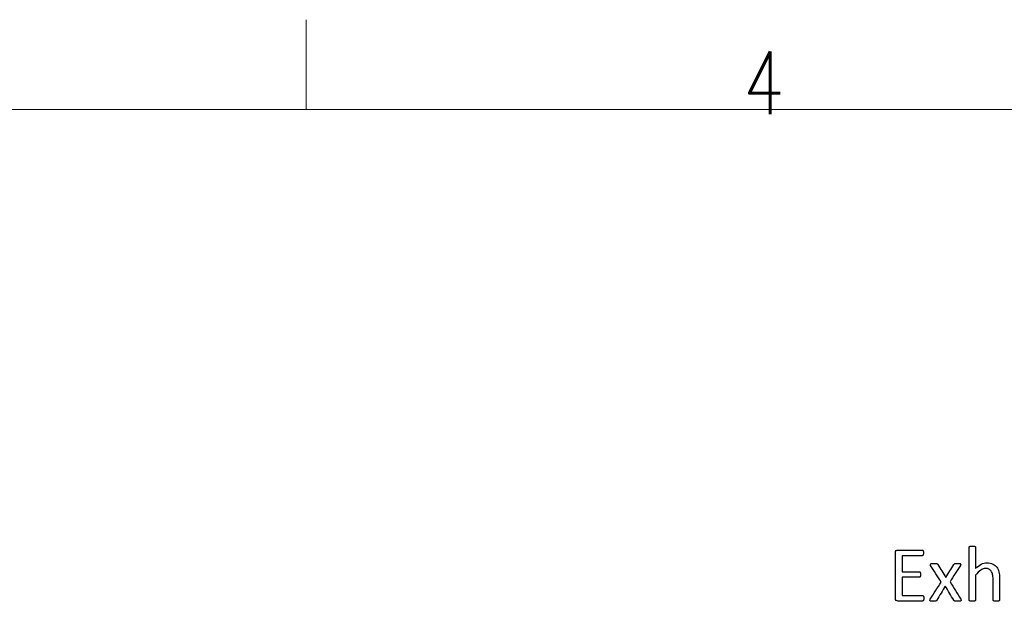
# Model space of a CAD drawing. Header units: inches. Extents: x 0 to 20790, y -12 to 14700.
# Tile 191 of 256: x 4586 to 6508, y 13565 to 14700. Entities that reach past the tile are written whole.
import ezdxf

# ---------------------------------------------------------------- set-up
doc = ezdxf.new("R2010")
doc.units = ezdxf.units.IN
doc.layers.add('210', color=7, linetype='Continuous', true_color=0xffffff)
doc.layers.add('254', color=7, linetype='Continuous', true_color=0xffffff)
doc.styles.add('latin_extended', font='simplex.shx')

msp = doc.modelspace()

# ---------------------------------------------------------------- linework, layer by layer
at = {"layer": '210', "color": 7, "linetype": 'Continuous', "lineweight": 18}
for p, q in [((5145, 14525), (5145, 14700)), ((175, 14525), (20615, 14525))]:
    msp.add_line(p, q, dxfattribs=at)
at = {"layer": '254', "color": 2, "linetype": 'Continuous', "lineweight": 25}
for points, knots in [([(6498.537, 13566.36), (6498.732, 13566.625), (6498.847, 13566.971), (6498.847, 13581.455), (6498.847, 13595.506), (6498.847, 13614.519), (6498.414, 13618.76), (6496.739, 13625.807), (6495.327, 13628.858), (6491.428, 13634.077), (6488.864, 13636.187), (6482.575, 13639.303), (6478.68, 13640.082), (6470.313, 13640.082), (6466.591, 13639.158), (6459.205, 13635.408), (6455.541, 13632.551), (6451.905, 13628.714), (6451.905, 13642.534), (6451.905, 13656.354), (6451.905, 13670.578), (6451.79, 13670.953), (6451.588, 13671.241), (6451.386, 13671.559), (6451.069, 13671.819), (6450.145, 13672.222), (6449.482, 13672.367), (6447.866, 13672.598), (6446.799, 13672.626), (6444.289, 13672.626), (6443.25, 13672.598), (6441.634, 13672.367), (6440.971, 13672.222), (6439.99, 13671.819), (6439.672, 13671.559), (6439.47, 13671.241), (6439.297, 13670.953), (6439.211, 13670.578), (6439.211, 13635.917), (6439.211, 13601.661), (6439.211, 13566.971), (6439.297, 13566.625), (6439.47, 13566.366), (6439.672, 13566.077), (6439.99, 13565.817), (6440.971, 13565.413), (6441.634, 13565.269), (6442.442, 13565.154), (6443.25, 13565.067), (6444.289, 13565.01), (6446.799, 13565.01), (6447.866, 13565.067), (6448.674, 13565.154), (6449.482, 13565.269), (6450.145, 13565.413), (6451.069, 13565.817), (6451.386, 13566.077), (6451.588, 13566.366), (6451.79, 13566.625), (6451.905, 13566.971), (6451.905, 13583.532), (6451.905, 13599.66), (6451.905, 13615.789), (6455.396, 13620.145), (6458.714, 13623.463), (6465.1, 13627.95), (6468.264, 13629.089), (6473.919, 13629.089), (6476.083, 13628.628), (6479.811, 13626.792), (6481.334, 13625.454), (6483.687, 13621.954), (6484.594, 13619.885), (6485.855, 13615.072), (6486.152, 13611.894), (6486.152, 13594.429), (6486.152, 13580.916), (6486.152, 13566.971), (6486.239, 13566.625), (6486.441, 13566.366), (6486.643, 13566.077), (6486.989, 13565.817), (6487.912, 13565.413), (6488.547, 13565.269), (6489.384, 13565.154), (6490.192, 13565.067), (6491.23, 13565.01), (6493.769, 13565.01), (6494.779, 13565.067), (6495.616, 13565.154), (6496.424, 13565.269), (6497.058, 13565.413), (6497.982, 13565.817), (6498.328, 13566.077), (6498.537, 13566.36)], [0, 0, 0, 0, 0.00276963, 0.00276963, 0.09269016, 0.09269016, 0.12444855, 0.12444855, 0.15626645, 0.15626645, 0.18769239, 0.18769239, 0.21911832, 0.21911832, 0.24465189, 0.24465189, 0.27018547, 0.27018547, 0.27018547, 0.36857009, 0.36857009, 0.37144564, 0.37144564, 0.37144564, 0.37446454, 0.37446454, 0.37748345, 0.37748345, 0.38050236, 0.38050236, 0.38345265, 0.38345265, 0.38640295, 0.38640295, 0.38935325, 0.38935325, 0.38935325, 0.3919105, 0.3919105, 0.60878975, 0.60878975, 0.61152966, 0.61152966, 0.61152966, 0.61437355, 0.61437355, 0.61721744, 0.61721744, 0.61721744, 0.62409358, 0.62409358, 0.63112963, 0.63112963, 0.63112963, 0.63556176, 0.63556176, 0.63999388, 0.63999388, 0.63999388, 0.64246102, 0.64246102, 0.73440309, 0.73440309, 0.73440309, 0.76526802, 0.76526802, 0.79594708, 0.79594708, 0.81993253, 0.81993253, 0.84362141, 0.84362141, 0.86704349, 0.86704349, 0.89013709, 0.89013709, 0.96908236, 0.96908236, 0.97161086, 0.97161086, 0.97161086, 0.9744754, 0.9744754, 0.97733994, 0.97733994, 0.97733994, 0.98441453, 0.98441453, 0.99117469, 0.99117469, 0.99117469, 0.99558735, 0.99558735, 1, 1, 1, 1]), ([(6439.47, 13566.366), (6439.297, 13566.625), (6439.211, 13566.971), (6439.211, 13601.661), (6439.211, 13635.917), (6439.211, 13670.578), (6439.297, 13670.953), (6439.47, 13671.241)], [0, 0, 0, 0, 0.01233215, 0.01233215, 0.98849, 0.98849, 1, 1, 1, 1]), ([(6439.47, 13671.241), (6439.672, 13671.559), (6439.99, 13671.819), (6440.971, 13672.222), (6441.634, 13672.367), (6443.25, 13672.598), (6444.289, 13672.626), (6446.799, 13672.626), (6447.866, 13672.598), (6449.482, 13672.367), (6450.145, 13672.222), (6451.069, 13671.819), (6451.386, 13671.559), (6451.588, 13671.241)], [0, 0, 0, 0, 0.16475096, 0.16475096, 0.32950192, 0.32950192, 0.49425287, 0.49425287, 0.66283525, 0.66283525, 0.83141762, 0.83141762, 1, 1, 1, 1]), ([(6451.588, 13671.241), (6451.79, 13670.953), (6451.905, 13670.578), (6451.905, 13656.354), (6451.905, 13642.534), (6451.905, 13628.714)], [0, 0, 0, 0, 0.02839757, 0.02839757, 1, 1, 1, 1]), ([(6350.737, 13568.499), (6350.838, 13569.193), (6350.896, 13570.001), (6350.896, 13571.963), (6350.838, 13572.828), (6350.722, 13573.521), (6350.636, 13574.213), (6350.434, 13574.761), (6350.203, 13575.194), (6349.943, 13575.627), (6349.626, 13575.944), (6349.309, 13576.175), (6348.963, 13576.377), (6348.587, 13576.464), (6335.027, 13576.464), (6321.871, 13576.464), (6308.714, 13576.464), (6308.714, 13588.341), (6308.714, 13600.218), (6308.714, 13612.095), (6319.851, 13612.095), (6330.988, 13612.095), (6342.529, 13612.095), (6342.904, 13612.182), (6343.221, 13612.355), (6343.567, 13612.528), (6343.856, 13612.846), (6344.317, 13613.653), (6344.462, 13614.202), (6344.577, 13614.865), (6344.664, 13615.529), (6344.721, 13616.308), (6344.721, 13618.212), (6344.664, 13619.078), (6344.577, 13619.77), (6344.462, 13620.491), (6344.317, 13621.068), (6343.856, 13621.876), (6343.567, 13622.194), (6343.221, 13622.424), (6342.904, 13622.655), (6342.529, 13622.771), (6330.988, 13622.771), (6319.851, 13622.771), (6308.714, 13622.771), (6308.714, 13633.186), (6308.714, 13643.602), (6308.714, 13654.017), (6321.698, 13654.017), (6334.681, 13654.017), (6348.068, 13654.017), (6348.443, 13654.132), (6348.761, 13654.334), (6349.107, 13654.536), (6349.366, 13654.854), (6349.77, 13655.719), (6349.943, 13656.296), (6350.088, 13656.989), (6350.203, 13657.681), (6350.261, 13658.489), (6350.261, 13660.422), (6350.203, 13661.288), (6350.088, 13661.98), (6349.943, 13662.673), (6349.77, 13663.25), (6349.366, 13664.173), (6349.107, 13664.519), (6348.761, 13664.721), (6348.443, 13664.923), (6348.068, 13665.01), (6331.911, 13665.01), (6316.158, 13665.01), (6299.222, 13665.01), (6298.126, 13664.634), (6297.058, 13663.827), (6296.02, 13663.019), (6295.5, 13661.634), (6295.5, 13630.051), (6295.5, 13600.459), (6295.5, 13568.847), (6296.02, 13567.462), (6297.058, 13566.654), (6298.126, 13565.875), (6299.222, 13565.471), (6316.331, 13565.471), (6332.257, 13565.471), (6348.587, 13565.471), (6348.963, 13565.558), (6349.309, 13565.789), (6349.626, 13565.99), (6349.943, 13566.308), (6350.203, 13566.769), (6350.434, 13567.231), (6350.636, 13567.808), (6350.737, 13568.499)], [0, 0, 0, 0, 0.00572752, 0.00572752, 0.01217098, 0.01217098, 0.01217098, 0.01642811, 0.01642811, 0.01642811, 0.01965719, 0.01965719, 0.01965719, 0.02249768, 0.02249768, 0.11501666, 0.11501666, 0.11501666, 0.19902993, 0.19902993, 0.19902993, 0.27780512, 0.27780512, 0.28066226, 0.28066226, 0.28066226, 0.28364107, 0.28364107, 0.28661989, 0.28661989, 0.28661989, 0.29226368, 0.29226368, 0.29790746, 0.29790746, 0.29790746, 0.30208901, 0.30208901, 0.30627055, 0.30627055, 0.30627055, 0.30902711, 0.30902711, 0.38502941, 0.38502941, 0.38502941, 0.45816674, 0.45816674, 0.45816674, 0.54933516, 0.54933516, 0.55217151, 0.55217151, 0.55217151, 0.55514172, 0.55514172, 0.55811192, 0.55811192, 0.55811192, 0.56379444, 0.56379444, 0.57000971, 0.57000971, 0.57000971, 0.57424065, 0.57424065, 0.57847159, 0.57847159, 0.57847159, 0.58116274, 0.58116274, 0.68611758, 0.68611758, 0.6939988, 0.6939988, 0.6939988, 0.70473284, 0.70473284, 0.8642914, 0.8642914, 0.875181, 0.875181, 0.875181, 0.88314106, 0.88314106, 0.99031059, 0.99031059, 0.99302865, 0.99302865, 0.99302865, 0.99598971, 0.99598971, 0.99598971, 1, 1, 1, 1]), ([(6297.058, 13566.654), (6296.02, 13567.462), (6295.5, 13568.847), (6295.5, 13600.459), (6295.5, 13630.051), (6295.5, 13661.634), (6296.02, 13663.019), (6297.058, 13663.827)], [0, 0, 0, 0, 0.06010303, 0.06010303, 0.94075558, 0.94075558, 1, 1, 1, 1]), ([(6297.058, 13663.827), (6298.126, 13664.634), (6299.222, 13665.01), (6316.158, 13665.01), (6331.911, 13665.01), (6348.068, 13665.01), (6348.443, 13664.923), (6348.761, 13664.721)], [0, 0, 0, 0, 0.06821963, 0.06821963, 0.97670549, 0.97670549, 1, 1, 1, 1]), ([(6348.761, 13654.334), (6348.443, 13654.132), (6348.068, 13654.017), (6334.681, 13654.017), (6321.698, 13654.017), (6308.714, 13654.017)], [0, 0, 0, 0, 0.03017241, 0.03017241, 1, 1, 1, 1]), ([(6348.761, 13664.721), (6349.107, 13664.519), (6349.366, 13664.173), (6349.77, 13663.25), (6349.943, 13662.673), (6350.088, 13661.98)], [0, 0, 0, 0, 0.5, 0.5, 1, 1, 1, 1]), ([(6350.088, 13656.989), (6349.943, 13656.296), (6349.77, 13655.719), (6349.366, 13654.854), (6349.107, 13654.536), (6348.761, 13654.334)], [0, 0, 0, 0, 0.5, 0.5, 1, 1, 1, 1]), ([(6350.088, 13661.98), (6350.203, 13661.288), (6350.261, 13660.422), (6350.261, 13658.489), (6350.203, 13657.681), (6350.088, 13656.989)], [0, 0, 0, 0, 0.52238806, 0.52238806, 1, 1, 1, 1]), ([(6424.063, 13567.058), (6424.063, 13567.52), (6423.862, 13568.126), (6423.458, 13568.847), (6416.322, 13580.234), (6409.186, 13591.62), (6402.05, 13603.007), (6408.801, 13613.73), (6415.552, 13624.454), (6422.304, 13635.177), (6422.765, 13635.927), (6422.996, 13636.591), (6423.115, 13637.6), (6422.909, 13638.004), (6421.986, 13638.581), (6421.265, 13638.754), (6420.342, 13638.87), (6419.39, 13638.956), (6418.149, 13639.014), (6415.293, 13639.014), (6414.196, 13638.985), (6412.61, 13638.809), (6412.003, 13638.697), (6411.571, 13638.524), (6411.109, 13638.322), (6410.763, 13638.12), (6410.532, 13637.86), (6410.272, 13637.6), (6410.042, 13637.312), (6409.84, 13637.023), (6404.502, 13628.435), (6399.164, 13619.847), (6393.827, 13611.259), (6388.566, 13619.847), (6383.306, 13628.435), (6378.045, 13637.023), (6377.843, 13637.37), (6377.612, 13637.687), (6377.093, 13638.206), (6376.718, 13638.408), (6376.199, 13638.553), (6375.708, 13638.697), (6374.987, 13638.812), (6373.198, 13638.985), (6372.015, 13639.014), (6368.87, 13639.014), (6367.543, 13638.956), (6366.562, 13638.87), (6365.552, 13638.754), (6364.802, 13638.553), (6363.821, 13637.86), (6363.59, 13637.456), (6363.646, 13636.504), (6363.879, 13635.898), (6364.283, 13635.177), (6371.082, 13624.329), (6377.882, 13613.48), (6384.681, 13602.632), (6377.497, 13591.37), (6370.313, 13580.109), (6362.668, 13568.125), (6362.436, 13567.52), (6362.377, 13566.568), (6362.581, 13566.164), (6363.013, 13565.846), (6363.446, 13565.558), (6364.138, 13565.327), (6365.091, 13565.211), (6366.043, 13565.067), (6367.254, 13565.01), (6370.169, 13565.01), (6371.323, 13565.038), (6373.083, 13565.209), (6373.775, 13565.327), (6374.871, 13565.673), (6375.275, 13565.904), (6375.564, 13566.192), (6375.823, 13566.481), (6376.083, 13566.798), (6376.285, 13567.173), (6381.796, 13576.329), (6387.306, 13585.485), (6392.817, 13594.64), (6398.357, 13585.485), (6403.896, 13576.329), (6409.436, 13567.173), (6409.638, 13566.798), (6409.897, 13566.481), (6410.186, 13566.192), (6410.445, 13565.904), (6410.878, 13565.673), (6411.398, 13565.5), (6411.946, 13565.327), (6412.667, 13565.211), (6414.456, 13565.038), (6415.668, 13565.01), (6418.812, 13565.01), (6420.111, 13565.067), (6421.092, 13565.211), (6422.102, 13565.327), (6422.852, 13565.558), (6423.342, 13565.846), (6423.804, 13566.164), (6424.063, 13566.568), (6424.063, 13567.058)], [0, 0, 0, 0, 0.00528266, 0.00528266, 0.00528266, 0.11694508, 0.11694508, 0.11694508, 0.22223794, 0.22223794, 0.22223794, 0.227948, 0.227948, 0.23398949, 0.23398949, 0.24003098, 0.24003098, 0.24003098, 0.25027675, 0.25027675, 0.25991984, 0.25991984, 0.26991579, 0.26991579, 0.26991579, 0.27345339, 0.27345339, 0.27345339, 0.27655095, 0.27655095, 0.27655095, 0.36296026, 0.36296026, 0.36296026, 0.44902432, 0.44902432, 0.44902432, 0.45232064, 0.45232064, 0.45561696, 0.45561696, 0.45561696, 0.46169874, 0.46169874, 0.46778051, 0.46778051, 0.47444707, 0.47444707, 0.47444707, 0.48106686, 0.48106686, 0.48768664, 0.48768664, 0.49391842, 0.49391842, 0.49391842, 0.6019732, 0.6019732, 0.6019732, 0.71471316, 0.71471316, 0.72194074, 0.72194074, 0.72961834, 0.72961834, 0.72961834, 0.73582624, 0.73582624, 0.73582624, 0.74623681, 0.74623681, 0.75604676, 0.75604676, 0.76554324, 0.76554324, 0.77503973, 0.77503973, 0.77503973, 0.77853931, 0.77853931, 0.77853931, 0.87045343, 0.87045343, 0.87045343, 0.96249577, 0.96249577, 0.96249577, 0.96604921, 0.96604921, 0.96604921, 0.97009242, 0.97009242, 0.97009242, 0.97639962, 0.97639962, 0.98270682, 0.98270682, 0.98913082, 0.98913082, 0.98913082, 0.99581966, 0.99581966, 0.99581966, 1, 1, 1, 1]), ([(6364.283, 13635.177), (6363.879, 13635.898), (6363.646, 13636.504), (6363.59, 13637.456), (6363.821, 13637.86), (6364.802, 13638.553), (6365.552, 13638.754), (6366.562, 13638.87)], [0, 0, 0, 0, 0.32004835, 0.32004835, 0.66002418, 0.66002418, 1, 1, 1, 1]), ([(6366.562, 13638.87), (6367.543, 13638.956), (6368.87, 13639.014), (6372.015, 13639.014), (6373.198, 13638.985), (6374.987, 13638.812), (6375.708, 13638.697), (6376.199, 13638.553)], [0, 0, 0, 0, 0.35403727, 0.35403727, 0.67701863, 0.67701863, 1, 1, 1, 1]), ([(6376.199, 13638.553), (6376.718, 13638.408), (6377.093, 13638.206), (6377.612, 13637.687), (6377.843, 13637.37), (6378.045, 13637.023)], [0, 0, 0, 0, 0.5, 0.5, 1, 1, 1, 1]), ([(6411.571, 13638.524), (6412.003, 13638.697), (6412.61, 13638.809), (6414.196, 13638.985), (6415.293, 13639.014), (6418.149, 13639.014), (6419.39, 13638.956), (6420.342, 13638.87)], [0, 0, 0, 0, 0.33448277, 0.33448277, 0.65715779, 0.65715779, 1, 1, 1, 1]), ([(6420.342, 13638.87), (6421.265, 13638.754), (6421.986, 13638.581), (6422.909, 13638.004), (6423.115, 13637.6), (6422.996, 13636.591), (6422.765, 13635.927), (6422.304, 13635.177)], [0, 0, 0, 0, 0.33954225, 0.33954225, 0.67908449, 0.67908449, 1, 1, 1, 1]), ([(6451.905, 13628.714), (6455.541, 13632.551), (6459.205, 13635.408), (6466.591, 13639.158), (6470.313, 13640.082), (6478.68, 13640.082), (6482.575, 13639.303), (6488.864, 13636.187), (6491.428, 13634.077), (6495.327, 13628.858), (6496.739, 13625.807), (6498.414, 13618.76), (6498.847, 13614.519), (6498.847, 13595.506), (6498.847, 13581.455), (6498.847, 13566.971), (6498.732, 13566.625), (6498.53, 13566.366)], [0, 0, 0, 0, 0.09450387, 0.09450387, 0.18900774, 0.18900774, 0.30532019, 0.30532019, 0.42163265, 0.42163265, 0.53939585, 0.53939585, 0.65693875, 0.65693875, 0.98974917, 0.98974917, 1, 1, 1, 1]), ([(6308.714, 13622.771), (6319.851, 13622.771), (6330.988, 13622.771), (6342.529, 13622.771), (6342.904, 13622.655), (6343.221, 13622.424)], [0, 0, 0, 0, 0.965, 0.965, 1, 1, 1, 1]), ([(6343.221, 13612.355), (6342.904, 13612.182), (6342.529, 13612.095), (6330.988, 13612.095), (6319.851, 13612.095), (6308.714, 13612.095)], [0, 0, 0, 0, 0.035, 0.035, 1, 1, 1, 1]), ([(6343.221, 13622.424), (6343.567, 13622.194), (6343.856, 13621.876), (6344.317, 13621.068), (6344.462, 13620.491), (6344.577, 13619.77)], [0, 0, 0, 0, 0.5, 0.5, 1, 1, 1, 1]), ([(6344.577, 13614.865), (6344.462, 13614.202), (6344.317, 13613.653), (6343.856, 13612.846), (6343.567, 13612.528), (6343.221, 13612.355)], [0, 0, 0, 0, 0.5, 0.5, 1, 1, 1, 1]), ([(6344.577, 13619.77), (6344.664, 13619.078), (6344.721, 13618.212), (6344.721, 13616.308), (6344.664, 13615.529), (6344.577, 13614.865)], [0, 0, 0, 0, 0.5, 0.5, 1, 1, 1, 1]), ([(6451.905, 13615.789), (6451.905, 13599.66), (6451.905, 13583.532), (6451.905, 13566.971), (6451.79, 13566.625), (6451.588, 13566.366)], [0, 0, 0, 0, 0.9738676, 0.9738676, 1, 1, 1, 1]), ([(6486.441, 13566.366), (6486.239, 13566.625), (6486.152, 13566.971), (6486.152, 13580.916), (6486.152, 13594.429), (6486.152, 13611.894), (6485.855, 13615.072), (6484.594, 13619.885), (6483.687, 13621.954), (6481.334, 13625.454), (6479.811, 13626.792), (6476.083, 13628.628), (6473.919, 13629.089), (6468.264, 13629.089), (6465.1, 13627.95), (6458.714, 13623.463), (6455.396, 13620.145), (6451.905, 13615.789)], [0, 0, 0, 0, 0.01065942, 0.01065942, 0.34347009, 0.34347009, 0.44082609, 0.44082609, 0.53956685, 0.53956685, 0.63943238, 0.63943238, 0.74054816, 0.74054816, 0.8698823, 0.8698823, 1, 1, 1, 1]), ([(6363.013, 13565.846), (6362.581, 13566.164), (6362.377, 13566.568), (6362.436, 13567.52), (6362.668, 13568.125), (6370.313, 13580.109), (6377.497, 13591.37), (6384.681, 13602.632)], [0, 0, 0, 0, 0.06014797, 0.06014797, 0.11677041, 0.11677041, 1, 1, 1, 1]), ([(6308.714, 13576.464), (6321.871, 13576.464), (6335.027, 13576.464), (6348.587, 13576.464), (6348.963, 13576.377), (6349.309, 13576.175)], [0, 0, 0, 0, 0.97021277, 0.97021277, 1, 1, 1, 1]), ([(6350.722, 13573.521), (6350.838, 13572.828), (6350.896, 13571.963), (6350.896, 13570.001), (6350.838, 13569.193), (6350.722, 13568.501)], [0, 0, 0, 0, 0.52941176, 0.52941176, 1, 1, 1, 1]), ([(6349.309, 13565.789), (6348.963, 13565.558), (6348.587, 13565.471), (6332.257, 13565.471), (6316.331, 13565.471), (6299.222, 13565.471), (6298.126, 13565.875), (6297.058, 13566.654)], [0, 0, 0, 0, 0.02306425, 0.02306425, 0.9324547, 0.9324547, 1, 1, 1, 1]), ([(6375.564, 13566.192), (6375.275, 13565.904), (6374.871, 13565.673), (6373.775, 13565.327), (6373.083, 13565.209), (6371.323, 13565.038), (6370.169, 13565.01), (6367.254, 13565.01), (6366.043, 13565.067), (6365.091, 13565.211)], [0, 0, 0, 0, 0.24217399, 0.24217399, 0.48434798, 0.48434798, 0.73451579, 0.73451579, 1, 1, 1, 1]), ([(6421.092, 13565.211), (6420.111, 13565.067), (6418.812, 13565.01), (6415.668, 13565.01), (6414.456, 13565.038), (6412.667, 13565.211), (6411.946, 13565.327), (6411.398, 13565.5)], [0, 0, 0, 0, 0.33742331, 0.33742331, 0.66871166, 0.66871166, 1, 1, 1, 1]), ([(6442.442, 13565.154), (6441.634, 13565.269), (6440.971, 13565.413), (6439.99, 13565.817), (6439.672, 13566.077), (6439.47, 13566.366)], [0, 0, 0, 0, 0.5, 0.5, 1, 1, 1, 1]), ([(6448.674, 13565.154), (6447.866, 13565.067), (6446.799, 13565.01), (6444.289, 13565.01), (6443.25, 13565.067), (6442.442, 13565.154)], [0, 0, 0, 0, 0.50574713, 0.50574713, 1, 1, 1, 1]), ([(6451.588, 13566.366), (6451.386, 13566.077), (6451.069, 13565.817), (6450.145, 13565.413), (6449.482, 13565.269), (6448.674, 13565.154)], [0, 0, 0, 0, 0.5, 0.5, 1, 1, 1, 1]), ([(6489.384, 13565.154), (6488.547, 13565.269), (6487.912, 13565.413), (6486.989, 13565.817), (6486.643, 13566.077), (6486.441, 13566.366)], [0, 0, 0, 0, 0.5, 0.5, 1, 1, 1, 1]), ([(6495.616, 13565.154), (6494.779, 13565.067), (6493.769, 13565.01), (6491.23, 13565.01), (6490.192, 13565.067), (6489.384, 13565.154)], [0, 0, 0, 0, 0.48863636, 0.48863636, 1, 1, 1, 1]), ([(6498.53, 13566.366), (6498.328, 13566.077), (6497.982, 13565.817), (6497.058, 13565.413), (6496.424, 13565.269), (6495.616, 13565.154)], [0, 0, 0, 0, 0.5, 0.5, 1, 1, 1, 1])]:
    msp.add_open_spline(points, degree=3, knots=knots, dxfattribs=at)
for points in [[(6308.714, 13654.017), (6308.714, 13643.602), (6308.714, 13633.186), (6308.714, 13622.771)], [(6384.681, 13602.632), (6377.882, 13613.48), (6371.082, 13624.329), (6364.283, 13635.177)], [(6378.045, 13637.023), (6383.306, 13628.435), (6388.566, 13619.847), (6393.827, 13611.259)], [(6393.827, 13611.259), (6399.164, 13619.847), (6404.502, 13628.435), (6409.84, 13637.023)], [(6422.304, 13635.177), (6415.552, 13624.454), (6408.801, 13613.73), (6402.05, 13603.007)], [(6409.84, 13637.023), (6410.042, 13637.312), (6410.272, 13637.6), (6410.532, 13637.86)], [(6410.532, 13637.86), (6410.763, 13638.12), (6411.109, 13638.322), (6411.571, 13638.524)], [(6308.714, 13612.095), (6308.714, 13600.218), (6308.714, 13588.341), (6308.714, 13576.464)], [(6392.817, 13594.64), (6387.306, 13585.485), (6381.796, 13576.329), (6376.285, 13567.173)], [(6409.436, 13567.173), (6403.896, 13576.329), (6398.357, 13585.485), (6392.817, 13594.64)], [(6402.05, 13603.007), (6409.186, 13591.62), (6416.322, 13580.234), (6423.458, 13568.847)], [(6349.309, 13576.175), (6349.626, 13575.944), (6349.943, 13575.627), (6350.203, 13575.194)], [(6350.203, 13575.194), (6350.434, 13574.761), (6350.636, 13574.213), (6350.722, 13573.521)], [(6350.203, 13566.769), (6349.943, 13566.308), (6349.626, 13565.99), (6349.309, 13565.789)], [(6350.722, 13568.501), (6350.636, 13567.808), (6350.434, 13567.231), (6350.203, 13566.769)], [(6365.091, 13565.211), (6364.138, 13565.327), (6363.446, 13565.558), (6363.013, 13565.846)], [(6376.285, 13567.173), (6376.083, 13566.798), (6375.823, 13566.481), (6375.564, 13566.192)], [(6410.186, 13566.192), (6409.897, 13566.481), (6409.638, 13566.798), (6409.436, 13567.173)], [(6411.398, 13565.5), (6410.878, 13565.673), (6410.445, 13565.904), (6410.186, 13566.192)], [(6423.342, 13565.846), (6422.852, 13565.558), (6422.102, 13565.327), (6421.092, 13565.211)], [(6424.063, 13567.058), (6424.063, 13566.568), (6423.804, 13566.164), (6423.342, 13565.846)], [(6423.458, 13568.847), (6423.862, 13568.126), (6424.063, 13567.52), (6424.063, 13567.058)]]:
    msp.add_open_spline(points, degree=3, dxfattribs=at)

# ---------------------------------------------------------------- texts
at = {"layer": '210', "color": 211, "linetype": 'Continuous', "lineweight": 18, "insert": (5998.412, 14515.64), "char_height": 122.5, "attachment_point": 7, "line_spacing_factor": 0.963855, "style": 'latin_extended'}
msp.add_mtext('\\W0.7656;4', dxfattribs=at)

doc.saveas('drawing.dxf')
